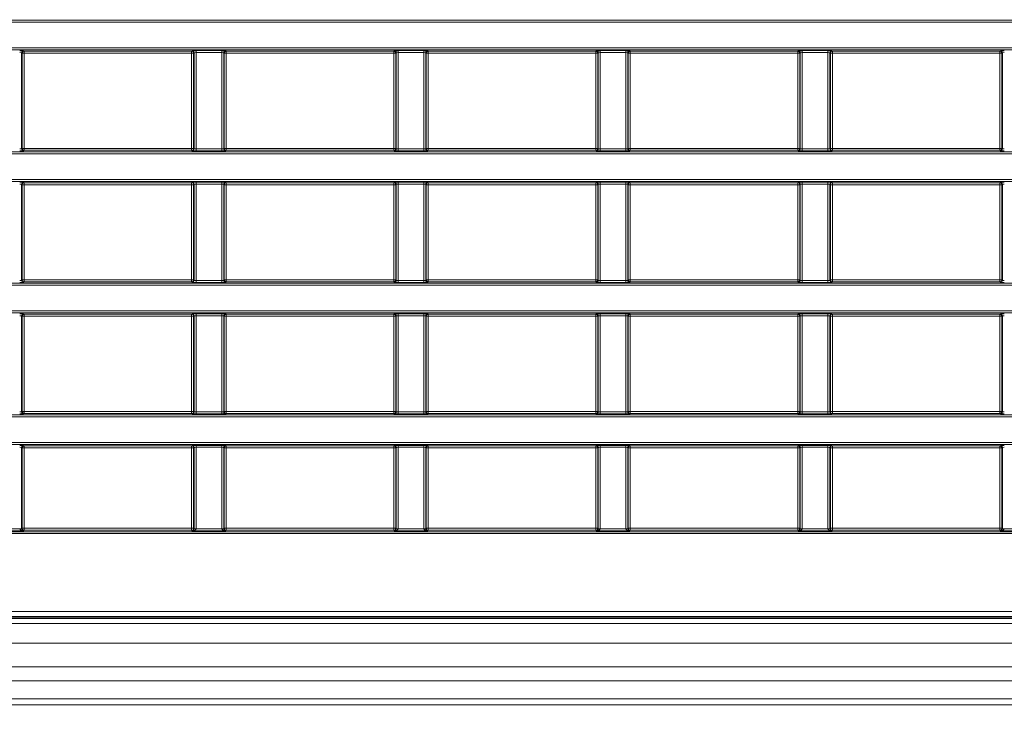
# Model space of a CAD drawing. Header units: millimetres. Extents: x 0 to 1118, y 0 to 864.
# Tile 95 of 248: x 335 to 360, y 428 to 446. Entities that reach past the tile are written whole.
import ezdxf

# ---------------------------------------------------------------- set-up
doc = ezdxf.new("R2010")
doc.units = ezdxf.units.MM
doc.styles.add('SLDTEXTSTYLE3', font='TXT', dxfattribs={"width": 0.605})
doc.dimstyles.new('SLDDIMSTYLE1', dxfattribs={"dimtxt": 3.175, "dimasz": 3.302, "dimexe": 0, "dimexo": 0.0625, "dimgap": 0.79375, "dimtad": 0, "dimtih": 1, "dimtoh": 1, "dimdec": 1, "dimlfac": 4, "dimrnd": 1e-09, "dimzin": 12, "dimdsep": 46, "dimtxsty": 'SLDTEXTSTYLE3', "dimsah": 1, "dimcen": 0.09, "dimadec": 0, "dimazin": 3, "dimtfac": 1, "dimtofl": 0, "dimtmove": 0, "dimatfit": 3, "dimfxl": 1, "dimfrac": 2, "dimtolj": 1, "dimtzin": 12, "dimarcsym": 0})

# ---------------------------------------------------------------- blocks, each defined once
blk = doc.blocks.new('_D')
at = {"color": 7, "linetype": 'Continuous', "lineweight": 0}
for p, q in [((289.561, 466.355), (439.976, 466.355)), ((438.376, 466.355), (438.376, 449.404)), ((438.376, 427.58), (438.376, 444.531)), ((376.919, 427.58), (439.976, 427.58))]:
    blk.add_line(p, q, dxfattribs=at)
for points in [[(438.376, 466.355), (437.868, 463.053), (438.884, 463.053)], [(438.376, 427.58), (438.884, 430.882), (437.868, 430.882)]]:
    blk.add_solid(points, dxfattribs=at)
at = {"color": 7, "linetype": 'Continuous', "lineweight": 0, "insert": (432.919, 448.624), "char_height": 3.175, "attachment_point": 1, "style": 'SLDTEXTSTYLE3'}
blk.add_mtext('155.1', dxfattribs=at)

msp = doc.modelspace()

# ---------------------------------------------------------------- linework, layer by layer
at = {"color": 7, "linetype": 'Continuous', "lineweight": 15}
for p, q in [((161.236, 445.689), (370.628, 445.689)), ((370.628, 445.639), (161.236, 445.639)), ((161.236, 444.987), (370.628, 444.987)), ((370.628, 444.937), (161.236, 444.937)), ((335.495, 444.863), (335.495, 442.427)), ((335.507, 444.852), (335.495, 444.863)), ((335.507, 442.438), (335.507, 444.852)), ((335.557, 444.852), (335.507, 444.852)), ((335.545, 444.913), (335.557, 444.902)), ((335.557, 444.902), (339.807, 444.902)), ((335.557, 444.902), (335.557, 444.852)), ((339.807, 444.852), (335.557, 444.852)), ((335.557, 444.852), (335.557, 442.438)), ((339.807, 444.902), (339.819, 444.913)), ((339.807, 444.852), (339.807, 444.902)), ((339.857, 444.852), (339.807, 444.852)), ((339.807, 442.438), (339.807, 444.852)), ((339.869, 444.863), (339.857, 444.852)), ((339.857, 444.852), (339.857, 442.438)), ((339.869, 442.427), (339.869, 444.863)), ((339.919, 444.915), (340.57, 444.915)), ((339.919, 444.915), (339.919, 444.865)), ((340.57, 444.865), (339.919, 444.865)), ((339.919, 444.865), (339.919, 442.425)), ((340.57, 444.915), (340.57, 444.865)), ((340.57, 442.425), (340.57, 444.865)), ((340.62, 444.863), (340.62, 442.427)), ((340.632, 444.852), (340.62, 444.863)), ((340.632, 442.438), (340.632, 444.852)), ((340.682, 444.852), (340.632, 444.852)), ((340.67, 444.913), (340.682, 444.902)), ((340.682, 444.902), (344.932, 444.902)), ((340.682, 444.902), (340.682, 444.852)), ((340.682, 444.852), (340.682, 442.438)), ((344.932, 444.852), (340.682, 444.852)), ((344.932, 444.902), (344.944, 444.913)), ((344.932, 444.852), (344.932, 444.902)), ((344.982, 444.852), (344.932, 444.852)), ((344.932, 442.438), (344.932, 444.852)), ((344.994, 444.863), (344.982, 444.852)), ((344.982, 444.852), (344.982, 442.438)), ((344.994, 442.427), (344.994, 444.863)), ((345.044, 444.915), (345.695, 444.915)), ((345.044, 444.915), (345.044, 444.865)), ((345.695, 444.865), (345.044, 444.865)), ((345.044, 444.865), (345.044, 442.425)), ((345.695, 444.915), (345.695, 444.865)), ((345.695, 442.425), (345.695, 444.865)), ((345.745, 444.863), (345.745, 442.427)), ((345.757, 444.852), (345.745, 444.863)), ((345.757, 442.438), (345.757, 444.852)), ((345.807, 444.852), (345.757, 444.852)), ((345.795, 444.913), (345.807, 444.902)), ((345.807, 444.902), (350.057, 444.902)), ((345.807, 444.902), (345.807, 444.852)), ((350.057, 444.852), (345.807, 444.852)), ((345.807, 444.852), (345.807, 442.438)), ((350.057, 444.902), (350.069, 444.913)), ((350.057, 444.852), (350.057, 444.902)), ((350.107, 444.852), (350.057, 444.852)), ((350.057, 442.438), (350.057, 444.852)), ((350.119, 444.863), (350.107, 444.852)), ((350.107, 444.852), (350.107, 442.438)), ((350.119, 442.427), (350.119, 444.863)), ((350.169, 444.915), (350.82, 444.915)), ((350.169, 444.915), (350.169, 444.865)), ((350.82, 444.865), (350.169, 444.865)), ((350.169, 444.865), (350.169, 442.425)), ((350.82, 444.915), (350.82, 444.865)), ((350.82, 442.425), (350.82, 444.865)), ((350.87, 444.863), (350.87, 442.427)), ((350.882, 444.852), (350.87, 444.863)), ((350.882, 442.438), (350.882, 444.852)), ((350.932, 444.852), (350.882, 444.852)), ((350.92, 444.913), (350.932, 444.902)), ((350.932, 444.902), (355.182, 444.902)), ((350.932, 444.902), (350.932, 444.852)), ((355.182, 444.852), (350.932, 444.852)), ((350.932, 444.852), (350.932, 442.438)), ((355.182, 444.902), (355.194, 444.913)), ((355.182, 444.852), (355.182, 444.902)), ((355.232, 444.852), (355.182, 444.852)), ((355.182, 442.438), (355.182, 444.852)), ((355.244, 444.863), (355.232, 444.852)), ((355.232, 444.852), (355.232, 442.438)), ((355.244, 442.427), (355.244, 444.863)), ((355.294, 444.915), (355.945, 444.915)), ((355.294, 444.915), (355.294, 444.865)), ((355.945, 444.865), (355.294, 444.865)), ((355.294, 444.865), (355.294, 442.425)), ((355.945, 444.915), (355.945, 444.865)), ((355.945, 442.425), (355.945, 444.865)), ((355.995, 444.863), (355.995, 442.427)), ((356.007, 444.852), (355.995, 444.863)), ((356.007, 442.438), (356.007, 444.852)), ((356.057, 444.852), (356.007, 444.852)), ((356.045, 444.913), (356.057, 444.902)), ((356.057, 444.902), (360.307, 444.902)), ((356.057, 444.902), (356.057, 444.852)), ((356.057, 444.852), (356.057, 442.438)), ((360.307, 444.852), (356.057, 444.852)), ((360.307, 444.902), (360.319, 444.913)), ((360.307, 444.852), (360.307, 444.902)), ((360.357, 444.852), (360.307, 444.852)), ((360.307, 442.438), (360.307, 444.852)), ((360.369, 444.863), (360.357, 444.852)), ((360.357, 444.852), (360.357, 442.438)), ((360.369, 442.427), (360.369, 444.863)), ((161.236, 442.353), (370.628, 442.353)), ((370.628, 442.303), (161.236, 442.303)), ((335.495, 442.427), (335.507, 442.438)), ((335.507, 442.438), (335.557, 442.438)), ((335.557, 442.388), (335.545, 442.377)), ((335.557, 442.438), (335.557, 442.388)), ((335.557, 442.438), (339.807, 442.438)), ((339.807, 442.388), (335.557, 442.388)), ((339.807, 442.388), (339.807, 442.438)), ((339.807, 442.438), (339.857, 442.438)), ((339.819, 442.377), (339.807, 442.388)), ((339.857, 442.438), (339.869, 442.427)), ((339.919, 442.425), (340.57, 442.425)), ((339.919, 442.425), (339.919, 442.375)), ((340.57, 442.375), (339.919, 442.375)), ((340.57, 442.425), (340.57, 442.375)), ((340.62, 442.427), (340.632, 442.438)), ((340.632, 442.438), (340.682, 442.438)), ((340.682, 442.388), (340.67, 442.377)), ((340.682, 442.438), (340.682, 442.388)), ((340.682, 442.438), (344.932, 442.438)), ((344.932, 442.388), (340.682, 442.388)), ((344.932, 442.388), (344.932, 442.438)), ((344.932, 442.438), (344.982, 442.438)), ((344.944, 442.377), (344.932, 442.388)), ((344.982, 442.438), (344.994, 442.427)), ((345.044, 442.425), (345.695, 442.425)), ((345.044, 442.425), (345.044, 442.375)), ((345.695, 442.375), (345.044, 442.375)), ((345.695, 442.425), (345.695, 442.375)), ((345.745, 442.427), (345.757, 442.438)), ((345.757, 442.438), (345.807, 442.438)), ((345.807, 442.388), (345.795, 442.377)), ((345.807, 442.438), (345.807, 442.388)), ((345.807, 442.438), (350.057, 442.438)), ((350.057, 442.388), (345.807, 442.388)), ((350.057, 442.388), (350.057, 442.438)), ((350.057, 442.438), (350.107, 442.438)), ((350.069, 442.377), (350.057, 442.388)), ((350.107, 442.438), (350.119, 442.427)), ((350.169, 442.425), (350.169, 442.375)), ((350.169, 442.425), (350.82, 442.425)), ((350.82, 442.375), (350.169, 442.375)), ((350.82, 442.425), (350.82, 442.375)), ((350.87, 442.427), (350.882, 442.438)), ((350.882, 442.438), (350.932, 442.438)), ((350.932, 442.388), (350.92, 442.377)), ((350.932, 442.438), (350.932, 442.388)), ((350.932, 442.438), (355.182, 442.438)), ((355.182, 442.388), (350.932, 442.388)), ((355.182, 442.388), (355.182, 442.438)), ((355.182, 442.438), (355.232, 442.438)), ((355.194, 442.377), (355.182, 442.388)), ((355.232, 442.438), (355.244, 442.427)), ((355.294, 442.425), (355.945, 442.425)), ((355.294, 442.425), (355.294, 442.375)), ((355.945, 442.375), (355.294, 442.375)), ((355.945, 442.425), (355.945, 442.375)), ((355.995, 442.427), (356.007, 442.438)), ((356.007, 442.438), (356.057, 442.438)), ((356.057, 442.388), (356.045, 442.377)), ((356.057, 442.438), (356.057, 442.388)), ((356.057, 442.438), (360.307, 442.438)), ((360.307, 442.388), (356.057, 442.388)), ((360.307, 442.388), (360.307, 442.438)), ((360.307, 442.438), (360.357, 442.438)), ((360.319, 442.377), (360.307, 442.388)), ((360.357, 442.438), (360.369, 442.427)), ((161.236, 441.651), (370.628, 441.651)), ((370.628, 441.601), (161.236, 441.601)), ((335.545, 441.577), (335.557, 441.566)), ((335.557, 441.566), (339.807, 441.566)), ((335.557, 441.566), (335.557, 441.516)), ((339.807, 441.566), (339.819, 441.577)), ((339.807, 441.516), (339.807, 441.566)), ((339.919, 441.579), (340.57, 441.579)), ((339.919, 441.529), (339.919, 441.579)), ((340.57, 441.529), (339.919, 441.529)), ((339.919, 441.529), (339.919, 439.089)), ((340.57, 441.529), (340.57, 441.579)), ((340.57, 439.089), (340.57, 441.529)), ((340.67, 441.577), (340.682, 441.566)), ((340.682, 441.566), (344.932, 441.566)), ((340.682, 441.566), (340.682, 441.516)), ((344.932, 441.566), (344.944, 441.577)), ((344.932, 441.516), (344.932, 441.566)), ((345.044, 441.579), (345.695, 441.579)), ((345.044, 441.529), (345.044, 441.579)), ((345.695, 441.529), (345.044, 441.529)), ((345.044, 441.529), (345.044, 439.089)), ((345.695, 441.529), (345.695, 441.579)), ((345.695, 439.089), (345.695, 441.529)), ((345.795, 441.577), (345.807, 441.566)), ((345.807, 441.566), (350.057, 441.566)), ((345.807, 441.566), (345.807, 441.516)), ((350.057, 441.566), (350.069, 441.577)), ((350.057, 441.516), (350.057, 441.566)), ((350.169, 441.579), (350.82, 441.579)), ((350.169, 441.529), (350.169, 441.579)), ((350.82, 441.529), (350.169, 441.529)), ((350.169, 441.529), (350.169, 439.089)), ((350.82, 441.529), (350.82, 441.579)), ((350.82, 439.089), (350.82, 441.529)), ((350.92, 441.577), (350.932, 441.566)), ((350.932, 441.566), (355.182, 441.566)), ((350.932, 441.566), (350.932, 441.516)), ((355.182, 441.566), (355.194, 441.577)), ((355.182, 441.516), (355.182, 441.566)), ((355.294, 441.579), (355.945, 441.579)), ((355.294, 441.529), (355.294, 441.579)), ((355.945, 441.529), (355.294, 441.529)), ((355.294, 441.529), (355.294, 439.089)), ((355.945, 441.529), (355.945, 441.579)), ((355.945, 439.089), (355.945, 441.529)), ((356.045, 441.577), (356.057, 441.566)), ((356.057, 441.566), (360.307, 441.566)), ((356.057, 441.566), (356.057, 441.516)), ((360.307, 441.566), (360.319, 441.577)), ((360.307, 441.516), (360.307, 441.566)), ((335.495, 441.527), (335.495, 439.091)), ((335.507, 441.516), (335.495, 441.527)), ((335.507, 439.102), (335.507, 441.516)), ((335.557, 441.516), (335.507, 441.516)), ((339.807, 441.516), (335.557, 441.516)), ((335.557, 441.516), (335.557, 439.102)), ((339.857, 441.516), (339.807, 441.516)), ((339.807, 439.102), (339.807, 441.516)), ((339.869, 441.527), (339.857, 441.516)), ((339.857, 441.516), (339.857, 439.102)), ((339.869, 439.091), (339.869, 441.527)), ((340.62, 441.527), (340.62, 439.091)), ((340.632, 441.516), (340.62, 441.527)), ((340.632, 439.102), (340.632, 441.516)), ((340.682, 441.516), (340.632, 441.516)), ((344.932, 441.516), (340.682, 441.516)), ((340.682, 441.516), (340.682, 439.102)), ((344.982, 441.516), (344.932, 441.516)), ((344.932, 439.102), (344.932, 441.516)), ((344.994, 441.527), (344.982, 441.516)), ((344.982, 441.516), (344.982, 439.102)), ((344.994, 439.091), (344.994, 441.527)), ((345.745, 441.527), (345.745, 439.091)), ((345.757, 441.516), (345.745, 441.527)), ((345.757, 439.102), (345.757, 441.516)), ((345.807, 441.516), (345.757, 441.516)), ((350.057, 441.516), (345.807, 441.516)), ((345.807, 441.516), (345.807, 439.102)), ((350.107, 441.516), (350.057, 441.516)), ((350.057, 439.102), (350.057, 441.516)), ((350.119, 441.527), (350.107, 441.516)), ((350.107, 441.516), (350.107, 439.102)), ((350.119, 439.091), (350.119, 441.527)), ((350.87, 441.527), (350.87, 439.091)), ((350.882, 441.516), (350.87, 441.527)), ((350.882, 439.102), (350.882, 441.516)), ((350.932, 441.516), (350.882, 441.516)), ((350.932, 441.516), (350.932, 439.102)), ((355.182, 441.516), (350.932, 441.516)), ((355.232, 441.516), (355.182, 441.516)), ((355.182, 439.102), (355.182, 441.516)), ((355.244, 441.527), (355.232, 441.516)), ((355.232, 441.516), (355.232, 439.102)), ((355.244, 439.091), (355.244, 441.527)), ((355.995, 441.527), (355.995, 439.091)), ((356.007, 441.516), (355.995, 441.527)), ((356.007, 439.102), (356.007, 441.516)), ((356.057, 441.516), (356.007, 441.516)), ((356.057, 441.516), (356.057, 439.102)), ((360.307, 441.516), (356.057, 441.516)), ((360.357, 441.516), (360.307, 441.516)), ((360.307, 439.102), (360.307, 441.516)), ((360.369, 441.527), (360.357, 441.516)), ((360.357, 441.516), (360.357, 439.102)), ((360.369, 439.091), (360.369, 441.527)), ((335.495, 439.091), (335.507, 439.102)), ((335.507, 439.102), (335.557, 439.102)), ((335.557, 439.052), (335.545, 439.041)), ((335.557, 439.102), (335.557, 439.052)), ((335.557, 439.102), (339.807, 439.102)), ((339.807, 439.052), (335.557, 439.052)), ((339.807, 439.052), (339.807, 439.102)), ((339.807, 439.102), (339.857, 439.102)), ((339.819, 439.041), (339.807, 439.052)), ((339.857, 439.102), (339.869, 439.091)), ((339.919, 439.039), (339.919, 439.089)), ((339.919, 439.089), (340.57, 439.089)), ((340.57, 439.039), (339.919, 439.039)), ((340.57, 439.039), (340.57, 439.089)), ((340.62, 439.091), (340.632, 439.102)), ((340.632, 439.102), (340.682, 439.102)), ((340.682, 439.052), (340.67, 439.041)), ((340.682, 439.102), (340.682, 439.052)), ((340.682, 439.102), (344.932, 439.102)), ((344.932, 439.052), (340.682, 439.052)), ((344.932, 439.052), (344.932, 439.102)), ((344.932, 439.102), (344.982, 439.102)), ((344.944, 439.041), (344.932, 439.052)), ((344.982, 439.102), (344.994, 439.091)), ((345.044, 439.039), (345.044, 439.089)), ((345.044, 439.089), (345.695, 439.089)), ((345.695, 439.039), (345.044, 439.039)), ((345.695, 439.039), (345.695, 439.089)), ((345.745, 439.091), (345.757, 439.102)), ((345.757, 439.102), (345.807, 439.102)), ((345.807, 439.052), (345.795, 439.041)), ((345.807, 439.102), (345.807, 439.052)), ((345.807, 439.102), (350.057, 439.102)), ((350.057, 439.052), (345.807, 439.052)), ((350.057, 439.052), (350.057, 439.102)), ((350.057, 439.102), (350.107, 439.102)), ((350.069, 439.041), (350.057, 439.052)), ((350.107, 439.102), (350.119, 439.091)), ((350.169, 439.039), (350.169, 439.089)), ((350.169, 439.089), (350.82, 439.089)), ((350.82, 439.039), (350.169, 439.039)), ((350.82, 439.039), (350.82, 439.089)), ((350.87, 439.091), (350.882, 439.102)), ((350.882, 439.102), (350.932, 439.102)), ((350.932, 439.052), (350.92, 439.041)), ((350.932, 439.102), (350.932, 439.052)), ((350.932, 439.102), (355.182, 439.102)), ((355.182, 439.052), (350.932, 439.052)), ((355.182, 439.052), (355.182, 439.102)), ((355.182, 439.102), (355.232, 439.102)), ((355.194, 439.041), (355.182, 439.052)), ((355.232, 439.102), (355.244, 439.091)), ((355.294, 439.039), (355.294, 439.089)), ((355.294, 439.089), (355.945, 439.089)), ((355.945, 439.039), (355.294, 439.039)), ((355.945, 439.039), (355.945, 439.089)), ((355.995, 439.091), (356.007, 439.102)), ((356.007, 439.102), (356.057, 439.102)), ((356.057, 439.052), (356.045, 439.041)), ((356.057, 439.102), (356.057, 439.052)), ((356.057, 439.102), (360.307, 439.102)), ((360.307, 439.052), (356.057, 439.052)), ((360.307, 439.052), (360.307, 439.102)), ((360.307, 439.102), (360.357, 439.102)), ((360.319, 439.041), (360.307, 439.052)), ((360.357, 439.102), (360.369, 439.091)), ((363.159, 438.967), (281.691, 438.967)), ((281.708, 439.017), (363.159, 439.017)), ((282.204, 438.315), (363.159, 438.315)), ((363.159, 438.265), (282.353, 438.265)), ((335.495, 438.191), (335.495, 435.755)), ((335.507, 438.18), (335.495, 438.191)), ((335.507, 435.766), (335.507, 438.18)), ((335.557, 438.18), (335.507, 438.18)), ((335.545, 438.241), (335.557, 438.23)), ((335.557, 438.23), (339.807, 438.23)), ((335.557, 438.23), (335.557, 438.18)), ((339.807, 438.18), (335.557, 438.18)), ((335.557, 438.18), (335.557, 435.766)), ((339.807, 438.23), (339.819, 438.241)), ((339.807, 438.18), (339.807, 438.23)), ((339.857, 438.18), (339.807, 438.18)), ((339.807, 435.766), (339.807, 438.18)), ((339.869, 438.191), (339.857, 438.18)), ((339.857, 438.18), (339.857, 435.766)), ((339.869, 435.755), (339.869, 438.191)), ((339.919, 438.243), (340.57, 438.243)), ((339.919, 438.243), (339.919, 438.193)), ((340.57, 438.193), (339.919, 438.193)), ((339.919, 438.193), (339.919, 435.753)), ((340.57, 438.243), (340.57, 438.193)), ((340.57, 435.753), (340.57, 438.193)), ((340.62, 438.191), (340.62, 435.755)), ((340.632, 438.18), (340.62, 438.191)), ((340.632, 435.766), (340.632, 438.18)), ((340.682, 438.18), (340.632, 438.18)), ((340.67, 438.241), (340.682, 438.23)), ((340.682, 438.23), (344.932, 438.23)), ((340.682, 438.23), (340.682, 438.18)), ((344.932, 438.18), (340.682, 438.18)), ((340.682, 438.18), (340.682, 435.766)), ((344.932, 438.23), (344.944, 438.241)), ((344.932, 438.18), (344.932, 438.23)), ((344.982, 438.18), (344.932, 438.18)), ((344.932, 435.766), (344.932, 438.18)), ((344.994, 438.191), (344.982, 438.18)), ((344.982, 438.18), (344.982, 435.766)), ((344.994, 435.755), (344.994, 438.191)), ((345.044, 438.243), (345.695, 438.243)), ((345.044, 438.243), (345.044, 438.193)), ((345.695, 438.193), (345.044, 438.193)), ((345.044, 438.193), (345.044, 435.753)), ((345.695, 438.243), (345.695, 438.193)), ((345.695, 435.753), (345.695, 438.193)), ((345.745, 438.191), (345.745, 435.755)), ((345.757, 438.18), (345.745, 438.191)), ((345.757, 435.766), (345.757, 438.18)), ((345.807, 438.18), (345.757, 438.18)), ((345.795, 438.241), (345.807, 438.23)), ((345.807, 438.23), (350.057, 438.23)), ((345.807, 438.23), (345.807, 438.18)), ((345.807, 438.18), (345.807, 435.766)), ((350.057, 438.18), (345.807, 438.18)), ((350.057, 438.23), (350.069, 438.241)), ((350.057, 438.18), (350.057, 438.23)), ((350.107, 438.18), (350.057, 438.18)), ((350.057, 435.766), (350.057, 438.18)), ((350.119, 438.191), (350.107, 438.18)), ((350.107, 438.18), (350.107, 435.766)), ((350.119, 435.755), (350.119, 438.191)), ((350.169, 438.243), (350.82, 438.243)), ((350.169, 438.243), (350.169, 438.193)), ((350.82, 438.193), (350.169, 438.193)), ((350.169, 438.193), (350.169, 435.753)), ((350.82, 438.243), (350.82, 438.193)), ((350.82, 435.753), (350.82, 438.193)), ((350.87, 438.191), (350.87, 435.755)), ((350.882, 438.18), (350.87, 438.191)), ((350.882, 435.766), (350.882, 438.18)), ((350.932, 438.18), (350.882, 438.18)), ((350.92, 438.241), (350.932, 438.23)), ((350.932, 438.23), (355.182, 438.23)), ((350.932, 438.23), (350.932, 438.18)), ((350.932, 438.18), (350.932, 435.766)), ((355.182, 438.18), (350.932, 438.18)), ((355.182, 438.23), (355.194, 438.241)), ((355.182, 438.18), (355.182, 438.23)), ((355.232, 438.18), (355.182, 438.18)), ((355.182, 435.766), (355.182, 438.18)), ((355.244, 438.191), (355.232, 438.18)), ((355.232, 438.18), (355.232, 435.766)), ((355.244, 435.755), (355.244, 438.191)), ((355.294, 438.243), (355.945, 438.243)), ((355.294, 438.243), (355.294, 438.193)), ((355.945, 438.193), (355.294, 438.193)), ((355.294, 438.193), (355.294, 435.753)), ((355.945, 438.243), (355.945, 438.193)), ((355.945, 435.753), (355.945, 438.193)), ((355.995, 438.191), (355.995, 435.755)), ((356.007, 438.18), (355.995, 438.191)), ((356.007, 435.766), (356.007, 438.18)), ((356.057, 438.18), (356.007, 438.18)), ((356.045, 438.241), (356.057, 438.23)), ((356.057, 438.23), (360.307, 438.23)), ((356.057, 438.23), (356.057, 438.18)), ((360.307, 438.18), (356.057, 438.18)), ((356.057, 438.18), (356.057, 435.766)), ((360.307, 438.23), (360.319, 438.241)), ((360.307, 438.18), (360.307, 438.23)), ((360.357, 438.18), (360.307, 438.18)), ((360.307, 435.766), (360.307, 438.18)), ((360.369, 438.191), (360.357, 438.18)), ((360.357, 438.18), (360.357, 435.766)), ((360.369, 435.755), (360.369, 438.191)), ((363.125, 435.631), (282.204, 435.631)), ((282.353, 435.681), (363.125, 435.681)), ((335.495, 435.755), (335.507, 435.766)), ((335.507, 435.766), (335.557, 435.766)), ((335.557, 435.716), (335.545, 435.705)), ((335.557, 435.766), (335.557, 435.716)), ((335.557, 435.766), (339.807, 435.766)), ((339.807, 435.716), (335.557, 435.716)), ((339.807, 435.716), (339.807, 435.766)), ((339.807, 435.766), (339.857, 435.766)), ((339.819, 435.705), (339.807, 435.716)), ((339.857, 435.766), (339.869, 435.755)), ((339.919, 435.753), (340.57, 435.753)), ((339.919, 435.753), (339.919, 435.703)), ((340.57, 435.703), (339.919, 435.703)), ((340.57, 435.753), (340.57, 435.703)), ((340.62, 435.755), (340.632, 435.766)), ((340.632, 435.766), (340.682, 435.766)), ((340.682, 435.716), (340.67, 435.705)), ((340.682, 435.766), (340.682, 435.716)), ((340.682, 435.766), (344.932, 435.766)), ((344.932, 435.716), (340.682, 435.716)), ((344.932, 435.716), (344.932, 435.766)), ((344.932, 435.766), (344.982, 435.766)), ((344.944, 435.705), (344.932, 435.716)), ((344.982, 435.766), (344.994, 435.755)), ((345.044, 435.753), (345.044, 435.703)), ((345.044, 435.753), (345.695, 435.753)), ((345.695, 435.703), (345.044, 435.703)), ((345.695, 435.753), (345.695, 435.703)), ((345.745, 435.755), (345.757, 435.766)), ((345.757, 435.766), (345.807, 435.766)), ((345.807, 435.716), (345.795, 435.705)), ((345.807, 435.766), (345.807, 435.716)), ((345.807, 435.766), (350.057, 435.766)), ((350.057, 435.716), (345.807, 435.716)), ((350.057, 435.716), (350.057, 435.766)), ((350.057, 435.766), (350.107, 435.766)), ((350.069, 435.705), (350.057, 435.716)), ((350.107, 435.766), (350.119, 435.755)), ((350.169, 435.753), (350.82, 435.753)), ((350.169, 435.753), (350.169, 435.703)), ((350.82, 435.703), (350.169, 435.703)), ((350.82, 435.753), (350.82, 435.703)), ((350.87, 435.755), (350.882, 435.766)), ((350.882, 435.766), (350.932, 435.766)), ((350.932, 435.716), (350.92, 435.705)), ((350.932, 435.766), (350.932, 435.716)), ((350.932, 435.766), (355.182, 435.766)), ((355.182, 435.716), (350.932, 435.716)), ((355.182, 435.716), (355.182, 435.766)), ((355.182, 435.766), (355.232, 435.766)), ((355.194, 435.705), (355.182, 435.716)), ((355.232, 435.766), (355.244, 435.755)), ((355.294, 435.753), (355.294, 435.703)), ((355.294, 435.753), (355.945, 435.753)), ((355.945, 435.703), (355.294, 435.703)), ((355.945, 435.753), (355.945, 435.703)), ((355.995, 435.755), (356.007, 435.766)), ((356.007, 435.766), (356.057, 435.766)), ((356.057, 435.716), (356.045, 435.705)), ((356.057, 435.766), (356.057, 435.716)), ((356.057, 435.766), (360.307, 435.766)), ((360.307, 435.716), (356.057, 435.716)), ((360.307, 435.716), (360.307, 435.766)), ((360.307, 435.766), (360.357, 435.766)), ((360.319, 435.705), (360.307, 435.716)), ((360.357, 435.766), (360.369, 435.755)), ((281.566, 434.979), (363.422, 434.979)), ((363.422, 434.929), (281.667, 434.929)), ((335.495, 434.855), (335.495, 432.792)), ((335.507, 434.844), (335.495, 434.855)), ((335.507, 432.804), (335.507, 434.844)), ((335.557, 434.844), (335.507, 434.844)), ((335.545, 434.905), (335.557, 434.894)), ((335.557, 434.894), (339.807, 434.894)), ((335.557, 434.894), (335.557, 434.844)), ((335.557, 434.844), (335.557, 432.804)), ((339.807, 434.844), (335.557, 434.844)), ((339.807, 434.894), (339.819, 434.905)), ((339.807, 434.844), (339.807, 434.894)), ((339.857, 434.844), (339.807, 434.844)), ((339.807, 432.804), (339.807, 434.844)), ((339.869, 434.855), (339.857, 434.844)), ((339.857, 434.844), (339.857, 432.804)), ((339.869, 432.792), (339.869, 434.855)), ((339.919, 434.907), (340.57, 434.907)), ((339.919, 434.857), (339.919, 434.907)), ((340.57, 434.857), (339.919, 434.857)), ((339.919, 434.857), (339.919, 432.792)), ((340.57, 434.857), (340.57, 434.907)), ((340.57, 432.792), (340.57, 434.857)), ((340.62, 434.855), (340.62, 432.792)), ((340.632, 434.844), (340.62, 434.855)), ((340.632, 432.804), (340.632, 434.844)), ((340.682, 434.844), (340.632, 434.844)), ((340.67, 434.905), (340.682, 434.894)), ((340.682, 434.894), (344.932, 434.894)), ((340.682, 434.894), (340.682, 434.844)), ((340.682, 434.844), (340.682, 432.804)), ((344.932, 434.844), (340.682, 434.844)), ((344.932, 434.894), (344.944, 434.905)), ((344.932, 434.844), (344.932, 434.894)), ((344.982, 434.844), (344.932, 434.844)), ((344.932, 432.804), (344.932, 434.844)), ((344.994, 434.855), (344.982, 434.844)), ((344.982, 434.844), (344.982, 432.804)), ((344.994, 432.792), (344.994, 434.855)), ((345.044, 434.907), (345.695, 434.907)), ((345.044, 434.857), (345.044, 434.907)), ((345.695, 434.857), (345.044, 434.857)), ((345.044, 434.857), (345.044, 432.792)), ((345.695, 434.857), (345.695, 434.907)), ((345.695, 432.792), (345.695, 434.857)), ((345.745, 434.855), (345.745, 432.792)), ((345.757, 434.844), (345.745, 434.855)), ((345.757, 432.804), (345.757, 434.844)), ((345.807, 434.844), (345.757, 434.844)), ((345.795, 434.905), (345.807, 434.894)), ((345.807, 434.894), (350.057, 434.894)), ((345.807, 434.894), (345.807, 434.844)), ((350.057, 434.844), (345.807, 434.844)), ((345.807, 434.844), (345.807, 432.804)), ((350.057, 434.894), (350.069, 434.905)), ((350.057, 434.844), (350.057, 434.894)), ((350.107, 434.844), (350.057, 434.844)), ((350.057, 432.804), (350.057, 434.844)), ((350.119, 434.855), (350.107, 434.844)), ((350.107, 434.844), (350.107, 432.804)), ((350.119, 432.792), (350.119, 434.855)), ((350.169, 434.907), (350.82, 434.907)), ((350.169, 434.857), (350.169, 434.907)), ((350.82, 434.857), (350.169, 434.857)), ((350.169, 434.857), (350.169, 432.792)), ((350.82, 434.857), (350.82, 434.907)), ((350.82, 432.792), (350.82, 434.857)), ((350.87, 434.855), (350.87, 432.792)), ((350.882, 434.844), (350.87, 434.855)), ((350.882, 432.804), (350.882, 434.844)), ((350.932, 434.844), (350.882, 434.844)), ((350.92, 434.905), (350.932, 434.894)), ((350.932, 434.894), (355.182, 434.894)), ((350.932, 434.894), (350.932, 434.844)), ((350.932, 434.844), (350.932, 432.804)), ((355.182, 434.844), (350.932, 434.844)), ((355.182, 434.894), (355.194, 434.905)), ((355.182, 434.844), (355.182, 434.894)), ((355.232, 434.844), (355.182, 434.844)), ((355.182, 432.804), (355.182, 434.844)), ((355.244, 434.855), (355.232, 434.844)), ((355.232, 434.844), (355.232, 432.804)), ((355.244, 432.792), (355.244, 434.855)), ((355.294, 434.907), (355.945, 434.907)), ((355.294, 434.857), (355.294, 434.907)), ((355.945, 434.857), (355.294, 434.857)), ((355.294, 434.857), (355.294, 432.792)), ((355.945, 434.857), (355.945, 434.907)), ((355.945, 432.792), (355.945, 434.857)), ((355.995, 434.855), (355.995, 432.792)), ((356.007, 434.844), (355.995, 434.855)), ((356.007, 432.804), (356.007, 434.844)), ((356.057, 434.844), (356.007, 434.844)), ((356.045, 434.905), (356.057, 434.894)), ((356.057, 434.894), (360.307, 434.894)), ((356.057, 434.894), (356.057, 434.844)), ((360.307, 434.844), (356.057, 434.844)), ((356.057, 434.844), (356.057, 432.804)), ((360.307, 434.894), (360.319, 434.905)), ((360.307, 434.844), (360.307, 434.894)), ((360.357, 434.844), (360.307, 434.844)), ((360.307, 432.804), (360.307, 434.844)), ((360.369, 434.855), (360.357, 434.844)), ((360.357, 434.844), (360.357, 432.804)), ((360.369, 432.792), (360.369, 434.855)), ((334.794, 432.791), (335.445, 432.791)), ((335.445, 432.792), (335.495, 432.792)), ((335.495, 432.792), (335.507, 432.804)), ((335.507, 432.804), (335.557, 432.804)), ((335.557, 432.804), (335.557, 432.754)), ((335.557, 432.804), (339.807, 432.804)), ((339.807, 432.754), (339.807, 432.804)), ((339.857, 432.804), (339.807, 432.804)), ((339.857, 432.804), (339.869, 432.792)), ((339.869, 432.792), (339.919, 432.792)), ((339.919, 432.791), (340.57, 432.791)), ((340.57, 432.792), (340.62, 432.792)), ((340.62, 432.792), (340.632, 432.804)), ((340.632, 432.804), (340.682, 432.804)), ((340.682, 432.804), (340.682, 432.754)), ((340.682, 432.804), (344.932, 432.804)), ((344.932, 432.754), (344.932, 432.804)), ((344.982, 432.804), (344.932, 432.804)), ((344.982, 432.804), (344.994, 432.792)), ((344.994, 432.792), (345.044, 432.792)), ((345.044, 432.791), (345.695, 432.791)), ((345.695, 432.792), (345.745, 432.792)), ((345.745, 432.792), (345.757, 432.804)), ((345.757, 432.804), (345.807, 432.804)), ((345.807, 432.804), (345.807, 432.754)), ((345.807, 432.804), (350.057, 432.804)), ((350.057, 432.754), (350.057, 432.804)), ((350.107, 432.804), (350.057, 432.804)), ((350.107, 432.804), (350.119, 432.792)), ((350.119, 432.792), (350.169, 432.792)), ((350.169, 432.791), (350.82, 432.791)), ((350.82, 432.792), (350.87, 432.792)), ((350.87, 432.792), (350.882, 432.804)), ((350.882, 432.804), (350.932, 432.804)), ((350.932, 432.804), (350.932, 432.754)), ((350.932, 432.804), (355.182, 432.804)), ((355.182, 432.754), (355.182, 432.804)), ((355.232, 432.804), (355.182, 432.804)), ((355.232, 432.804), (355.244, 432.792)), ((355.244, 432.792), (355.294, 432.792)), ((355.294, 432.791), (355.945, 432.791)), ((355.945, 432.792), (355.995, 432.792)), ((355.995, 432.792), (356.007, 432.804)), ((356.007, 432.804), (356.057, 432.804)), ((356.057, 432.804), (356.057, 432.754)), ((356.057, 432.804), (360.307, 432.804)), ((360.307, 432.754), (360.307, 432.804)), ((360.357, 432.804), (360.307, 432.804)), ((360.357, 432.804), (360.369, 432.792)), ((360.369, 432.792), (360.419, 432.792)), ((360.419, 432.791), (361.07, 432.791)), ((166.42, 432.718), (365.444, 432.718)), ((365.444, 432.668), (166.42, 432.668)), ((335.544, 432.741), (334.695, 432.741)), ((335.557, 432.754), (335.544, 432.741)), ((339.807, 432.754), (335.557, 432.754)), ((339.82, 432.741), (339.807, 432.754)), ((340.669, 432.741), (339.82, 432.741)), ((340.682, 432.754), (340.669, 432.741)), ((344.932, 432.754), (340.682, 432.754)), ((344.945, 432.741), (344.932, 432.754)), ((345.794, 432.741), (344.945, 432.741)), ((345.807, 432.754), (345.794, 432.741)), ((350.057, 432.754), (345.807, 432.754)), ((350.07, 432.741), (350.057, 432.754)), ((350.919, 432.741), (350.07, 432.741)), ((350.932, 432.754), (350.919, 432.741)), ((355.182, 432.754), (350.932, 432.754)), ((355.195, 432.741), (355.182, 432.754)), ((356.044, 432.741), (355.195, 432.741)), ((356.057, 432.754), (356.044, 432.741)), ((360.307, 432.754), (356.057, 432.754)), ((360.32, 432.741), (360.307, 432.754)), ((361.169, 432.741), (360.32, 432.741)), ((368.802, 430.548), (163.062, 430.548)), ((163.069, 430.69), (368.795, 430.69)), ((368.795, 430.565), (163.069, 430.565)), ((163.844, 430.517), (368.019, 430.517)), ((163.844, 430.392), (368.019, 430.392)), ((163.844, 429.892), (368.019, 429.892)), ((163.844, 429.287), (368.019, 429.287)), ((163.844, 428.933), (368.019, 428.933)), ((163.844, 428.476), (368.019, 428.476)), ((163.844, 428.33), (368.019, 428.33))]:
    msp.add_line(p, q, dxfattribs=at)
at = {"color": 7, "linetype": 'Continuous', "lineweight": 15, "flags": 128}
for points in [[(335.445, 432.791), (335.455, 432.791), (335.464, 432.791), (335.473, 432.791), (335.48, 432.791), (335.487, 432.791), (335.491, 432.791), (335.494, 432.791), (335.495, 432.791)], [(339.869, 432.791), (339.87, 432.791), (339.873, 432.791), (339.877, 432.791), (339.884, 432.791), (339.891, 432.791), (339.9, 432.791), (339.909, 432.791), (339.919, 432.791)], [(340.57, 432.791), (340.58, 432.791), (340.589, 432.791), (340.598, 432.791), (340.605, 432.791), (340.612, 432.791), (340.616, 432.791), (340.619, 432.791), (340.62, 432.791)], [(344.994, 432.791), (344.995, 432.791), (344.998, 432.791), (345.002, 432.791), (345.009, 432.791), (345.016, 432.791), (345.025, 432.791), (345.034, 432.791), (345.044, 432.791)], [(345.695, 432.791), (345.705, 432.791), (345.714, 432.791), (345.723, 432.791), (345.73, 432.791), (345.737, 432.791), (345.741, 432.791), (345.744, 432.791), (345.745, 432.791)], [(350.119, 432.791), (350.12, 432.791), (350.123, 432.791), (350.127, 432.791), (350.134, 432.791), (350.141, 432.791), (350.15, 432.791), (350.159, 432.791), (350.169, 432.791)], [(350.82, 432.791), (350.83, 432.791), (350.839, 432.791), (350.848, 432.791), (350.855, 432.791), (350.862, 432.791), (350.866, 432.791), (350.869, 432.791), (350.87, 432.791)], [(355.244, 432.791), (355.245, 432.791), (355.248, 432.791), (355.252, 432.791), (355.259, 432.791), (355.266, 432.791), (355.275, 432.791), (355.284, 432.791), (355.294, 432.791)], [(355.945, 432.791), (355.955, 432.791), (355.964, 432.791), (355.973, 432.791), (355.98, 432.791), (355.987, 432.791), (355.991, 432.791), (355.994, 432.791), (355.995, 432.791)], [(360.369, 432.791), (360.37, 432.791), (360.373, 432.791), (360.377, 432.791), (360.384, 432.791), (360.391, 432.791), (360.4, 432.791), (360.409, 432.791), (360.419, 432.791)]]:
    msp.add_lwpolyline(points, dxfattribs=at)
at = {"color": 7, "linetype": 'Continuous', "lineweight": 15}
for centre, start, end in [((335.545, 444.863), 90.0223, 179.9799), ((335.557, 444.852), 90.0201, 179.9777), ((339.807, 444.852), 0.0223, 89.9799), ((339.819, 444.863), 0.0201, 89.9777), ((340.67, 444.863), 90.0232, 179.9768), ((340.682, 444.852), 90.0192, 179.9808), ((344.932, 444.852), 0.0214, 89.9807), ((344.944, 444.863), 0.0223, 89.9777), ((345.795, 444.863), 90.0223, 179.9777), ((345.807, 444.852), 90.0192, 179.9829), ((350.057, 444.852), 0.0214, 89.9807), ((350.069, 444.863), 0.0241, 89.9759), ((350.92, 444.863), 90.0223, 179.982), ((350.932, 444.852), 90.0193, 179.9786), ((355.182, 444.852), 0.0171, 89.9808), ((355.194, 444.863), 0.018, 89.9777), ((356.045, 444.863), 90.0223, 179.9777), ((356.057, 444.852), 90.0193, 179.9786), ((360.307, 444.852), 0.0171, 89.985), ((360.319, 444.863), 0.0223, 89.9777), ((335.545, 442.427), 180.0193, 269.9786), ((335.557, 442.438), 180.0223, 269.9799), ((339.807, 442.438), 270.0201, 359.9777), ((339.819, 442.427), 270.0214, 359.9807), ((340.67, 442.427), 180.0223, 269.9777), ((340.682, 442.438), 180.0192, 269.9808), ((344.932, 442.438), 270.0193, 359.9786), ((344.944, 442.427), 270.0214, 359.9786), ((345.795, 442.427), 180.0214, 269.9786), ((345.807, 442.438), 180.0171, 269.9808), ((350.057, 442.438), 270.0193, 359.9786), ((350.069, 442.427), 270.0232, 359.9768), ((350.92, 442.427), 180.0171, 269.9786), ((350.932, 442.438), 180.0214, 269.9807), ((355.182, 442.438), 270.0192, 359.9829), ((355.194, 442.427), 270.0214, 359.9829), ((356.045, 442.427), 180.0214, 269.9786), ((356.057, 442.438), 180.0214, 269.9807), ((360.307, 442.438), 270.015, 359.9829), ((360.319, 442.427), 270.0214, 359.9786), ((335.545, 441.527), 90.0223, 179.9799), ((335.557, 441.516), 90.0201, 179.9777), ((339.807, 441.516), 0.0223, 89.9799), ((339.819, 441.527), 0.0201, 89.9777), ((340.67, 441.527), 90.0232, 179.9768), ((340.682, 441.516), 90.0192, 179.9808), ((344.932, 441.516), 0.0214, 89.9807), ((344.944, 441.527), 0.0223, 89.9777), ((345.795, 441.527), 90.0223, 179.9777), ((345.807, 441.516), 90.0192, 179.9829), ((350.057, 441.516), 0.0214, 89.9807), ((350.069, 441.527), 0.0241, 89.9759), ((350.92, 441.527), 90.0223, 179.982), ((350.932, 441.516), 90.0193, 179.9786), ((355.182, 441.516), 0.0171, 89.9808), ((355.194, 441.527), 0.018, 89.9777), ((356.045, 441.527), 90.0223, 179.9777), ((356.057, 441.516), 90.0193, 179.9786), ((360.307, 441.516), 0.0171, 89.985), ((360.319, 441.527), 0.0223, 89.9777), ((335.545, 439.091), 180.0193, 269.9786), ((335.557, 439.102), 180.0223, 269.9799), ((339.807, 439.102), 270.0201, 359.9777), ((339.819, 439.091), 270.0214, 359.9807), ((340.67, 439.091), 180.0223, 269.9777), ((340.682, 439.102), 180.0192, 269.9808), ((344.932, 439.102), 270.0193, 359.9786), ((344.944, 439.091), 270.0214, 359.9786), ((345.795, 439.091), 180.0214, 269.9786), ((345.807, 439.102), 180.0171, 269.9808), ((350.057, 439.102), 270.0193, 359.9786), ((350.069, 439.091), 270.0232, 359.9768), ((350.92, 439.091), 180.0171, 269.9786), ((350.932, 439.102), 180.0214, 269.9807), ((355.182, 439.102), 270.0192, 359.9829), ((355.194, 439.091), 270.0214, 359.9829), ((356.045, 439.091), 180.0214, 269.9786), ((356.057, 439.102), 180.0214, 269.9807), ((360.307, 439.102), 270.015, 359.9829), ((360.319, 439.091), 270.0214, 359.9786), ((335.545, 438.191), 90.0223, 179.9799), ((335.557, 438.18), 90.0201, 179.9777), ((339.807, 438.18), 0.0223, 89.9799), ((339.819, 438.191), 0.0201, 89.9777), ((340.67, 438.191), 90.0232, 179.9768), ((340.682, 438.18), 90.0192, 179.9808), ((344.932, 438.18), 0.0214, 89.9807), ((344.944, 438.191), 0.0223, 89.9777), ((345.795, 438.191), 90.0223, 179.9777), ((345.807, 438.18), 90.0192, 179.9829), ((350.057, 438.18), 0.0214, 89.9807), ((350.069, 438.191), 0.0241, 89.9759), ((350.92, 438.191), 90.0223, 179.982), ((350.932, 438.18), 90.0193, 179.9786), ((355.182, 438.18), 0.0171, 89.9808), ((355.194, 438.191), 0.018, 89.9777), ((356.045, 438.191), 90.0223, 179.9777), ((356.057, 438.18), 90.0193, 179.9786), ((360.307, 438.18), 0.0171, 89.985), ((360.319, 438.191), 0.0223, 89.9777), ((335.545, 435.755), 180.0193, 269.9786), ((335.557, 435.766), 180.0223, 269.9799), ((339.807, 435.766), 270.0201, 359.9777), ((339.819, 435.755), 270.0214, 359.9807), ((340.67, 435.755), 180.0223, 269.9777), ((340.682, 435.766), 180.0192, 269.9808), ((344.932, 435.766), 270.0193, 359.9786), ((344.944, 435.755), 270.0214, 359.9786), ((345.795, 435.755), 180.0214, 269.9786), ((345.807, 435.766), 180.0171, 269.9808), ((350.057, 435.766), 270.0193, 359.9786), ((350.069, 435.755), 270.0232, 359.9768), ((350.92, 435.755), 180.0171, 269.9786), ((350.932, 435.766), 180.0214, 269.9807), ((355.182, 435.766), 270.0192, 359.9829), ((355.194, 435.755), 270.0214, 359.9829), ((356.045, 435.755), 180.0214, 269.9786), ((356.057, 435.766), 180.0214, 269.9807), ((360.307, 435.766), 270.015, 359.9829), ((360.319, 435.755), 270.0214, 359.9786), ((335.545, 434.855), 90.0223, 179.9799), ((335.557, 434.844), 90.0201, 179.9777), ((339.807, 434.844), 0.0223, 89.9799), ((339.819, 434.855), 0.0201, 89.9777), ((340.67, 434.855), 90.0232, 179.9768), ((340.682, 434.844), 90.0192, 179.9808), ((344.932, 434.844), 0.0214, 89.9807), ((344.944, 434.855), 0.0223, 89.9777), ((345.795, 434.855), 90.0223, 179.9777), ((345.807, 434.844), 90.0192, 179.9829), ((350.057, 434.844), 0.0214, 89.9807), ((350.069, 434.855), 0.0241, 89.9759), ((350.92, 434.855), 90.0223, 179.982), ((350.932, 434.844), 90.0193, 179.9786), ((355.182, 434.844), 0.0171, 89.9808), ((355.194, 434.855), 0.018, 89.9777), ((356.045, 434.855), 90.0223, 179.9777), ((356.057, 434.844), 90.0193, 179.9786), ((360.307, 434.844), 0.0171, 89.985), ((360.319, 434.855), 0.0223, 89.9777), ((335.557, 432.804), 180.0223, 269.9777), ((339.807, 432.804), 270.0223, 359.9777), ((340.682, 432.804), 180.0193, 269.9786), ((344.932, 432.804), 270.0214, 359.9786), ((345.807, 432.804), 180.0171, 269.9786), ((350.057, 432.804), 270.0214, 359.9786), ((350.932, 432.804), 180.0214, 269.9786), ((355.182, 432.804), 270.0214, 359.9829), ((356.057, 432.804), 180.0214, 269.9786), ((360.307, 432.804), 270.0171, 359.9829)]:
    msp.add_arc(centre, 0.05, start, end, dxfattribs=at)
for centre, major_axis, ratio, start_param, end_param in [((335.445, 444.913), (0.1, 0), 0.017455, 0.017453, 1.570796), ((335.445, 444.863), (0.05, 0), 0.03491, 0.017453, 1.570796), ((339.919, 444.913), (0.1, 0), 0.017455, 1.570796, 3.124139), ((339.919, 444.863), (0.05, 0), 0.03491, 1.570796, 3.124139), ((340.57, 444.913), (0.1, 0), 0.017455, 0.017453, 1.570796), ((340.57, 444.863), (0.05, 0), 0.03491, 0.017453, 1.570796), ((345.044, 444.913), (0.1, 0), 0.017455, 1.570796, 3.124139), ((345.044, 444.863), (0.05, 0), 0.03491, 1.570796, 3.124139), ((345.695, 444.913), (0.1, 0), 0.017455, 0.017453, 1.570796), ((345.695, 444.863), (0.05, 0), 0.03491, 0.017453, 1.570796), ((350.169, 444.913), (0.1, 0), 0.017455, 1.570796, 3.124139), ((350.169, 444.863), (0.05, 0), 0.03491, 1.570796, 3.124139), ((350.82, 444.913), (0.1, 0), 0.017455, 0.017453, 1.570796), ((350.82, 444.863), (0.05, 0), 0.03491, 0.017453, 1.570796), ((355.294, 444.913), (0.1, 0), 0.017455, 1.570796, 3.124139), ((355.294, 444.863), (0.05, 0), 0.03491, 1.570796, 3.124139), ((355.945, 444.913), (0.1, 0), 0.017455, 0.017453, 1.570796), ((355.945, 444.863), (0.05, 0), 0.03491, 0.017453, 1.570796), ((360.419, 444.913), (0.1, 0), 0.017455, 1.570796, 3.124139), ((360.419, 444.863), (0.05, 0), 0.03491, 1.570796, 3.124139), ((335.445, 442.427), (0.05, 0), 0.03491, 4.712389, 6.265732), ((335.445, 442.377), (0.1, 0), 0.017455, 4.712389, 6.265732), ((339.919, 442.377), (0.1, 0), 0.017455, 3.159046, 4.712389), ((339.919, 442.427), (0.05, 0), 0.03491, 3.159046, 4.712389), ((340.57, 442.427), (0.05, 0), 0.03491, 4.712389, 6.265732), ((340.57, 442.377), (0.1, 0), 0.017455, 4.712389, 6.265732), ((345.044, 442.377), (0.1, 0), 0.017455, 3.159046, 4.712389), ((345.044, 442.427), (0.05, 0), 0.03491, 3.159046, 4.712389), ((345.695, 442.427), (0.05, 0), 0.03491, 4.712389, 6.265732), ((345.695, 442.377), (0.1, 0), 0.017455, 4.712389, 6.265732), ((350.169, 442.377), (0.1, 0), 0.017455, 3.159046, 4.712389), ((350.169, 442.427), (0.05, 0), 0.03491, 3.159046, 4.712389), ((350.82, 442.427), (0.05, 0), 0.03491, 4.712389, 6.265732), ((350.82, 442.377), (0.1, 0), 0.017455, 4.712389, 6.265732), ((355.294, 442.377), (0.1, 0), 0.017455, 3.159046, 4.712389), ((355.294, 442.427), (0.05, 0), 0.03491, 3.159046, 4.712389), ((355.945, 442.427), (0.05, 0), 0.03491, 4.712389, 6.265732), ((355.945, 442.377), (0.1, 0), 0.017455, 4.712389, 6.265732), ((360.419, 442.377), (0.1, 0), 0.017455, 3.159046, 4.712389), ((360.419, 442.427), (0.05, 0), 0.03491, 3.159046, 4.712389), ((335.445, 441.577), (0.1, 0), 0.017455, 0.017453, 1.570796), ((335.445, 441.527), (0.05, 0), 0.03491, 0.017453, 1.570796), ((339.919, 441.577), (0.1, 0), 0.017455, 1.570796, 3.124139), ((339.919, 441.527), (0.05, 0), 0.03491, 1.570796, 3.124139), ((340.57, 441.577), (0.1, 0), 0.017455, 0.017453, 1.570796), ((340.57, 441.527), (0.05, 0), 0.03491, 0.017453, 1.570796), ((345.044, 441.577), (0.1, 0), 0.017455, 1.570796, 3.124139), ((345.044, 441.527), (0.05, 0), 0.03491, 1.570796, 3.124139), ((345.695, 441.577), (0.1, 0), 0.017455, 0.017453, 1.570796), ((345.695, 441.527), (0.05, 0), 0.03491, 0.017453, 1.570796), ((350.169, 441.577), (0.1, 0), 0.017455, 1.570796, 3.124139), ((350.169, 441.527), (0.05, 0), 0.03491, 1.570796, 3.124139), ((350.82, 441.577), (0.1, 0), 0.017455, 0.017453, 1.570796), ((350.82, 441.527), (0.05, 0), 0.03491, 0.017453, 1.570796), ((355.294, 441.577), (0.1, 0), 0.017455, 1.570796, 3.124139), ((355.294, 441.527), (0.05, 0), 0.03491, 1.570796, 3.124139), ((355.945, 441.577), (0.1, 0), 0.017455, 0.017453, 1.570796), ((355.945, 441.527), (0.05, 0), 0.03491, 0.017453, 1.570796), ((360.419, 441.577), (0.1, 0), 0.017455, 1.570796, 3.124139), ((360.419, 441.527), (0.05, 0), 0.03491, 1.570796, 3.124139), ((335.445, 439.091), (0.05, 0), 0.03491, 4.712389, 6.265732), ((335.445, 439.041), (0.1, 0), 0.017455, 4.712389, 6.265732), ((339.919, 439.041), (0.1, 0), 0.017455, 3.159046, 4.712389), ((339.919, 439.091), (0.05, 0), 0.03491, 3.159046, 4.712389), ((340.57, 439.091), (0.05, 0), 0.03491, 4.712389, 6.265732), ((340.57, 439.041), (0.1, 0), 0.017455, 4.712389, 6.265732), ((345.044, 439.041), (0.1, 0), 0.017455, 3.159046, 4.712389), ((345.044, 439.091), (0.05, 0), 0.03491, 3.159046, 4.712389), ((345.695, 439.091), (0.05, 0), 0.03491, 4.712389, 6.265732), ((345.695, 439.041), (0.1, 0), 0.017455, 4.712389, 6.265732), ((350.169, 439.041), (0.1, 0), 0.017455, 3.159046, 4.712389), ((350.169, 439.091), (0.05, 0), 0.03491, 3.159046, 4.712389), ((350.82, 439.091), (0.05, 0), 0.03491, 4.712389, 6.265732), ((350.82, 439.041), (0.1, 0), 0.017455, 4.712389, 6.265732), ((355.294, 439.041), (0.1, 0), 0.017455, 3.159046, 4.712389), ((355.294, 439.091), (0.05, 0), 0.03491, 3.159046, 4.712389), ((355.945, 439.091), (0.05, 0), 0.03491, 4.712389, 6.265732), ((355.945, 439.041), (0.1, 0), 0.017455, 4.712389, 6.265732), ((360.419, 439.041), (0.1, 0), 0.017455, 3.159046, 4.712389), ((360.419, 439.091), (0.05, 0), 0.03491, 3.159046, 4.712389), ((335.445, 438.241), (0.1, 0), 0.017455, 0.017453, 1.570796), ((335.445, 438.191), (0.05, 0), 0.03491, 0.017453, 1.570796), ((339.919, 438.241), (0.1, 0), 0.017455, 1.570796, 3.124139), ((339.919, 438.191), (0.05, 0), 0.03491, 1.570796, 3.124139), ((340.57, 438.241), (0.1, 0), 0.017455, 0.017453, 1.570796), ((340.57, 438.191), (0.05, 0), 0.03491, 0.017453, 1.570796), ((345.044, 438.241), (0.1, 0), 0.017455, 1.570796, 3.124139), ((345.044, 438.191), (0.05, 0), 0.03491, 1.570796, 3.124139), ((345.695, 438.241), (0.1, 0), 0.017455, 0.017453, 1.570796), ((345.695, 438.191), (0.05, 0), 0.03491, 0.017453, 1.570796), ((350.169, 438.241), (0.1, 0), 0.017455, 1.570796, 3.124139), ((350.169, 438.191), (0.05, 0), 0.03491, 1.570796, 3.124139), ((350.82, 438.241), (0.1, 0), 0.017455, 0.017453, 1.570796), ((350.82, 438.191), (0.05, 0), 0.03491, 0.017453, 1.570796), ((355.294, 438.241), (0.1, 0), 0.017455, 1.570796, 3.124139), ((355.294, 438.191), (0.05, 0), 0.03491, 1.570796, 3.124139), ((355.945, 438.241), (0.1, 0), 0.017455, 0.017453, 1.570796), ((355.945, 438.191), (0.05, 0), 0.03491, 0.017453, 1.570796), ((360.419, 438.241), (0.1, 0), 0.017455, 1.570796, 3.124139), ((360.419, 438.191), (0.05, 0), 0.03491, 1.570796, 3.124139), ((335.445, 435.755), (0.05, 0), 0.03491, 4.712389, 6.265732), ((335.445, 435.705), (0.1, 0), 0.017455, 4.712389, 6.265732), ((339.919, 435.705), (0.1, 0), 0.017455, 3.159046, 4.712389), ((339.919, 435.755), (0.05, 0), 0.03491, 3.159046, 4.712389), ((340.57, 435.755), (0.05, 0), 0.03491, 4.712389, 6.265732), ((340.57, 435.705), (0.1, 0), 0.017455, 4.712389, 6.265732), ((345.044, 435.705), (0.1, 0), 0.017455, 3.159046, 4.712389), ((345.044, 435.755), (0.05, 0), 0.03491, 3.159046, 4.712389), ((345.695, 435.755), (0.05, 0), 0.03491, 4.712389, 6.265732), ((345.695, 435.705), (0.1, 0), 0.017455, 4.712389, 6.265732), ((350.169, 435.705), (0.1, 0), 0.017455, 3.159046, 4.712389), ((350.169, 435.755), (0.05, 0), 0.03491, 3.159046, 4.712389), ((350.82, 435.755), (0.05, 0), 0.03491, 4.712389, 6.265732), ((350.82, 435.705), (0.1, 0), 0.017455, 4.712389, 6.265732), ((355.294, 435.705), (0.1, 0), 0.017455, 3.159046, 4.712389), ((355.294, 435.755), (0.05, 0), 0.03491, 3.159046, 4.712389), ((355.945, 435.755), (0.05, 0), 0.03491, 4.712389, 6.265732), ((355.945, 435.705), (0.1, 0), 0.017455, 4.712389, 6.265732), ((360.419, 435.705), (0.1, 0), 0.017455, 3.159046, 4.712389), ((360.419, 435.755), (0.05, 0), 0.03491, 3.159046, 4.712389), ((335.445, 434.905), (0.1, 0), 0.017455, 0.017453, 1.570796), ((335.445, 434.855), (0.05, 0), 0.03491, 0.017453, 1.570796), ((339.919, 434.905), (0.1, 0), 0.017455, 1.570796, 3.124139), ((339.919, 434.855), (0.05, 0), 0.03491, 1.570796, 3.124139), ((340.57, 434.905), (0.1, 0), 0.017455, 0.017453, 1.570796), ((340.57, 434.855), (0.05, 0), 0.03491, 0.017453, 1.570796), ((345.044, 434.905), (0.1, 0), 0.017455, 1.570796, 3.124139), ((345.044, 434.855), (0.05, 0), 0.03491, 1.570796, 3.124139), ((345.695, 434.905), (0.1, 0), 0.017455, 0.017453, 1.570796), ((345.695, 434.855), (0.05, 0), 0.03491, 0.017453, 1.570796), ((350.169, 434.905), (0.1, 0), 0.017455, 1.570796, 3.124139), ((350.169, 434.855), (0.05, 0), 0.03491, 1.570796, 3.124139), ((350.82, 434.905), (0.1, 0), 0.017455, 0.017453, 1.570796), ((350.82, 434.855), (0.05, 0), 0.03491, 0.017453, 1.570796), ((355.294, 434.905), (0.1, 0), 0.017455, 1.570796, 3.124139), ((355.294, 434.855), (0.05, 0), 0.03491, 1.570796, 3.124139), ((355.945, 434.905), (0.1, 0), 0.017455, 0.017453, 1.570796), ((355.945, 434.855), (0.05, 0), 0.03491, 0.017453, 1.570796), ((360.419, 434.905), (0.1, 0), 0.017455, 1.570796, 3.124139), ((360.419, 434.855), (0.05, 0), 0.03491, 1.570796, 3.124139), ((335.545, 432.792), (-0.0707, -0.0707), 0.999695, 5.497939, 5.515088), ((335.544, 432.791), (0.0983, -0.0012), 0.508671, 3.16514, 4.718483), ((335.545, 432.792), (0.0354, 0.0354), 0.999087, 2.356347, 2.373495), ((335.544, 432.791), (-0.019, 0.0467), 0.951631, 1.184539, 2.737882), ((339.82, 432.791), (0.019, 0.0467), 0.951631, 3.545304, 5.098647), ((339.82, 432.791), (0.0983, 0.0012), 0.508671, 4.706295, 6.259638), ((339.819, 432.792), (0.0354, -0.0354), 0.999087, 0.768097, 0.785246), ((339.819, 432.792), (-0.0707, 0.0707), 0.999695, 3.90969, 3.926839), ((340.67, 432.792), (-0.0707, -0.0707), 0.999695, 5.497939, 5.515088), ((340.669, 432.791), (0.0983, -0.0012), 0.508671, 3.16514, 4.718483), ((340.67, 432.792), (0.0354, 0.0354), 0.999087, 2.356347, 2.373495), ((340.669, 432.791), (-0.019, 0.0467), 0.951631, 1.184539, 2.737882), ((344.945, 432.791), (0.0983, 0.0012), 0.508671, 4.706295, 6.259638), ((344.945, 432.791), (0.019, 0.0467), 0.951631, 3.545304, 5.098647), ((344.944, 432.792), (0.0354, -0.0354), 0.999087, 0.768097, 0.785246), ((344.944, 432.792), (-0.0707, 0.0707), 0.999695, 3.90969, 3.926839), ((345.795, 432.792), (-0.0707, -0.0707), 0.999695, 5.497939, 5.515088), ((345.794, 432.791), (0.0983, -0.0012), 0.508671, 3.16514, 4.718483), ((345.795, 432.792), (0.0354, 0.0354), 0.999087, 2.356347, 2.373495), ((345.794, 432.791), (-0.019, 0.0467), 0.951631, 1.184539, 2.737882), ((350.07, 432.791), (0.0983, 0.0012), 0.508671, 4.706295, 6.259638), ((350.07, 432.791), (0.019, 0.0467), 0.951631, 3.545304, 5.098647), ((350.069, 432.792), (0.0354, -0.0354), 0.999087, 0.768097, 0.785246), ((350.069, 432.792), (-0.0707, 0.0707), 0.999695, 3.90969, 3.926839), ((350.92, 432.792), (-0.0707, -0.0707), 0.999695, 5.497939, 5.515088), ((350.919, 432.791), (0.0983, -0.0012), 0.508671, 3.16514, 4.718483), ((350.92, 432.792), (0.0354, 0.0354), 0.999087, 2.356347, 2.373495), ((350.919, 432.791), (-0.019, 0.0467), 0.951631, 1.184539, 2.737882), ((355.195, 432.791), (0.0983, 0.0012), 0.508671, 4.706295, 6.259638), ((355.195, 432.791), (0.019, 0.0467), 0.951631, 3.545304, 5.098647), ((355.194, 432.792), (0.0354, -0.0354), 0.999087, 0.768097, 0.785246), ((355.194, 432.792), (-0.0707, 0.0707), 0.999695, 3.90969, 3.926839), ((356.045, 432.792), (-0.0707, -0.0707), 0.999695, 5.497939, 5.515088), ((356.044, 432.791), (0.0983, -0.0012), 0.508671, 3.16514, 4.718483), ((356.045, 432.792), (0.0354, 0.0354), 0.999087, 2.356347, 2.373495), ((356.044, 432.791), (-0.019, 0.0467), 0.951631, 1.184539, 2.737882), ((360.32, 432.791), (0.0983, 0.0012), 0.508671, 4.706295, 6.259638), ((360.32, 432.791), (0.019, 0.0467), 0.951631, 3.545304, 5.098647), ((360.319, 432.792), (0.0354, -0.0354), 0.999087, 0.768097, 0.785246), ((360.319, 432.792), (-0.0707, 0.0707), 0.999695, 3.90969, 3.926839)]:
    msp.add_ellipse(centre, major_axis=major_axis, ratio=ratio, start_param=start_param, end_param=end_param, dxfattribs=at)

# ---------------------------------------------------------------- dimensions: what is measured, and where the dimension line sits
at = {"color": 7, "linetype": 'Continuous', "lineweight": 0}
dim = msp.add_linear_dim(base=(438.376, 427.58), p1=(287.961, 466.355), p2=(375.319, 427.58), angle=90, dimstyle='SLDDIMSTYLE1', dxfattribs=at)
dim.commit()
dim.dimension.update_dxf_attribs({"geometry": '_D', "text_midpoint": (438.376, 446.967), "dimtype": 160})

doc.saveas('drawing.dxf')
